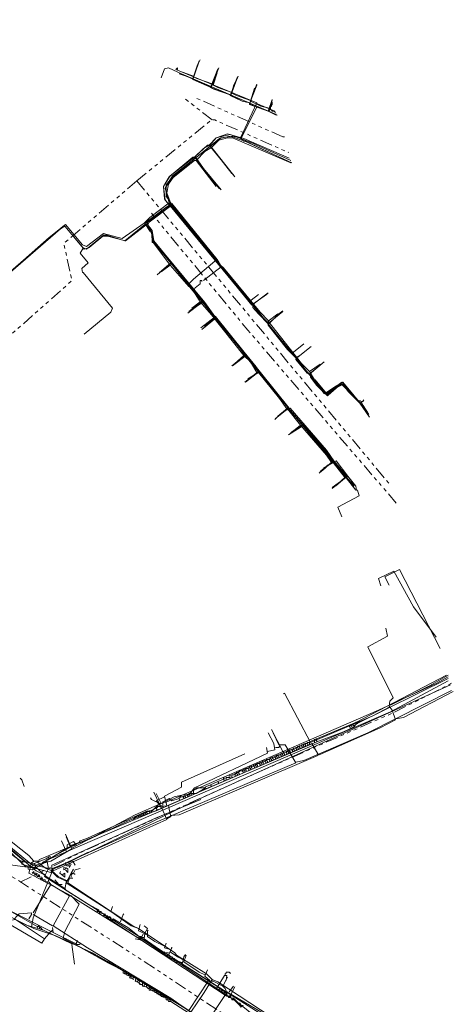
# Model space of a CAD drawing. Header units: metres. Extents: x 196942 to 197942, y 354692 to 355693.
# Tile 12 of 58: x 197658 to 197766, y 354815 to 355058. Entities that reach past the tile are written whole.
import ezdxf
from ezdxf.lldxf.tags import DXFTag

# ---------------------------------------------------------------- set-up
doc = ezdxf.new("R2010")
doc.units = ezdxf.units.M
doc.linetypes.add('RI-GWA', pattern=[18.45, 6, -1.8, 1.75, -1.8, 1.75, -1.8, 1.75, -1.8])
for name, color, linetype, lineweight in [('B-OI-KL-DATA_Orientatieverzoek_KPN_0000546663-G', 90, 'KL-DATA-N', 18), ('B-OI-KL-DATA_Orientatieverzoek_Ziggo BV_0000546674-G', 90, 'KL-DATA-N', 18), ('B-OI-KL-ET_LS_Orientatieverzoek_Enexis_0000729946-G', 190, 'KL-LS-N', 18), ('B-OI-KL-ET_MS_Orientatieverzoek_Enexis_0000729946-G', 130, 'KL-MS-N', 18), ('B-OI-KL-GAS_LD_Orientatieverzoek_Enexis_0000729946-G', 50, 'KL-GAS-LD-N', 18), ('B-OI-KL-WATER_Orientatieverzoek_Nv WML_0000578862-G', 170, 'KL-WATER-N', 18), ('B-OI-RI-GWA_Orientatieverzoek_roermond_0000584598-G', 30, 'RI-GWA', 18)]:
    doc.layers.add(name, color=color, linetype=linetype, lineweight=lineweight)
doc.styles.get("Standard").update_dxf_attribs({"font": 'arial.ttf'})
tags = doc.linetypes.add('KL-DATA-N', pattern='A,4,-1,[101,NLCS.SHX,S=0.5,R=0,X=0,Y=0],-1,4,-1,["D",Standard,S=1,R=0,X=-0.25,Y=-0.5],-1.5', length=12.5).pattern_tags.tags
tags[18] = DXFTag(74, 10)
tags = doc.linetypes.add('KL-GAS-LD-N', pattern='A,4,-1,[69,NLCS.SHX,S=0.5,R=0,X=0,Y=0],-1,4,-1,["L",Standard,S=1,R=0,X=0.25,Y=-0.5],-2', length=13).pattern_tags.tags
tags[18] = DXFTag(74, 10)
tags = doc.linetypes.add('KL-LS-N', pattern='A,4,-1,[103,NLCS.SHX,S=0.75,R=0,X=0,Y=0],-1,4,-1,["L",Standard,S=1,R=0,X=0,Y=-0.5],-2', length=13).pattern_tags.tags
tags[18] = DXFTag(74, 10)
tags = doc.linetypes.add('KL-MS-N', pattern='A,4,-1,[103,NLCS.SHX,S=0.75,R=0,X=0,Y=0],-1,4,-1,["M",Standard,S=1,R=0,X=0,Y=-0.5],-2', length=13).pattern_tags.tags
tags[18] = DXFTag(74, 10)
doc.linetypes.add('KL-WATER-N', pattern='A,7,-0.5,[168,NLCS.SHX,S=0.75,R=0,X=0.75,Y=0],-2', length=9.5)

msp = doc.modelspace()

# ---------------------------------------------------------------- linework, layer by layer
at = {"layer": 'B-OI-KL-DATA_Orientatieverzoek_KPN_0000546663-G', "ltscale": 0.5, "flags": 128}
for points in [[(197688.54928, 355007.46508), (197683.1482, 355003.66432), (197678.54728, 355004.86456), (197674.34644, 355001.66392), (197673.34624, 355002.064), (197669.1454, 355007.065), (197665.1446, 355003.86436), (197650.94176, 354991.46188), (197646.94096, 354992.26204), (197598.93136, 355046.0728), (197541.91996, 355105.48468), (197540.51968, 355106.88496), (197533.51828, 355106.88496), (197528.1172, 355104.48448), (197501.91196, 355080.27964), (197491.50988, 355070.67772), (197489.70952, 355069.47748)], [(197712.35404, 355028.46928), (197716.35484, 355037.071), (197696.35084, 355045.27264), (197696.75092, 355045.67272), (197696.75092, 355045.27264)], [(197716.35484, 355036.87096), (197716.55488, 355036.87096), (197720.75572, 355035.0706)], [(197694.75052, 355012.46608), (197693.75032, 355016.0668), (197695.55068, 355019.0674), (197707.55308, 355028.46928), (197710.35364, 355028.86936), (197712.35404, 355028.46928), (197713.1542, 355027.66912), (197713.55428, 355027.66912), (197724.55648, 355022.46808)], [(197688.54928, 355007.46508), (197689.94956, 355008.86536), (197694.75052, 355012.46608), (197733.1582, 354965.45668), (197735.55868, 354967.057), (197737.55908, 354968.25724), (197743.56028, 354961.0558)], [(197688.54928, 355007.46508), (197688.74932, 355007.46508), (197690.34964, 355005.26464), (197690.54968, 355003.26424), (197726.55688, 354958.85536), (197740.35964, 354942.65212)], [(197729.35744, 354879.0394), (197729.35744, 354879.63952), (197740.95976, 354884.44048), (197763.1642, 354896.0428)], [(197703.75232, 354868.0372), (197731.1578, 354879.63952), (197737.75912, 354882.04), (197740.1596, 354883.24024), (197740.95976, 354884.0404), (197763.56428, 354895.24264)], [(197739.35944, 354883.0402), (197739.35944, 354883.24024), (197739.1594, 354883.44028), (197739.1594, 354883.64032)], [(197739.75952, 354883.24024), (197739.75952, 354883.44028), (197739.55948, 354883.64032), (197739.55948, 354883.84036)], [(197740.1596, 354883.64032), (197739.95956, 354883.84036), (197739.95956, 354884.0404)], [(197740.1596, 354883.64032), (197740.35964, 354883.64032), (197740.35964, 354883.84036)], [(197740.35964, 354884.0404), (197740.35964, 354884.24044)], [(197740.75972, 354884.24044), (197740.75972, 354884.44048), (197740.95976, 354884.44048)], [(197740.75972, 354884.24044), (197740.75972, 354884.0404)], [(197741.1598, 354884.0404), (197741.1598, 354884.24044), (197740.95976, 354884.44048)], [(197726.55688, 354877.83916), (197726.55688, 354878.0392), (197726.35684, 354878.23924), (197726.35684, 354878.43928), (197726.75692, 354878.43928), (197726.95696, 354878.23924), (197726.95696, 354878.0392)], [(197726.75692, 354878.43928), (197726.75692, 354878.63932), (197727.35704, 354878.63932)], [(197727.55708, 354878.23924), (197727.55708, 354878.43928), (197727.35704, 354878.63932), (197727.35704, 354878.83936), (197727.75712, 354878.83936), (197727.95716, 354878.63932), (197727.95716, 354878.43928)], [(197727.75712, 354878.83936), (197727.75712, 354879.0394), (197728.1572, 354879.0394)], [(197728.35724, 354878.63932), (197728.35724, 354878.83936), (197728.1572, 354879.0394), (197728.1572, 354879.23944), (197728.75732, 354879.23944), (197728.95736, 354879.0394), (197728.95736, 354878.83936)], [(197728.75732, 354879.23944), (197728.75732, 354879.43948), (197729.1574, 354879.43948)], [(197730.55768, 354880.0396), (197730.55768, 354880.23964)], [(197730.55768, 354879.43948), (197730.55768, 354880.0396)], [(197730.95776, 354880.23964), (197730.95776, 354880.43968)], [(197731.1578, 354879.63952), (197731.1578, 354879.83956), (197730.95776, 354880.0396), (197730.95776, 354880.23964)], [(197720.95576, 354875.43868), (197720.95576, 354875.63872), (197720.75572, 354875.83876), (197720.75572, 354876.0388), (197721.1558, 354876.0388), (197721.35584, 354875.83876), (197721.35584, 354875.63872)], [(197721.1558, 354876.0388), (197721.1558, 354876.23884), (197721.55588, 354876.23884)], [(197721.75592, 354875.83876), (197721.75592, 354876.0388), (197721.55588, 354876.23884), (197721.55588, 354876.43888), (197722.156, 354876.43888), (197722.35604, 354876.23884), (197722.35604, 354876.0388)], [(197722.156, 354876.43888), (197722.156, 354876.63892), (197722.55608, 354876.63892)], [(197722.75612, 354876.23884), (197722.75612, 354876.43888), (197722.55608, 354876.63892), (197722.55608, 354876.83896), (197722.95616, 354876.83896), (197723.1562, 354876.63892), (197723.1562, 354876.43888)], [(197722.95616, 354876.83896), (197722.95616, 354877.039), (197723.55628, 354877.039)], [(197723.75632, 354876.63892), (197723.75632, 354876.83896), (197723.55628, 354877.039), (197723.55628, 354877.23904), (197723.95636, 354877.23904), (197724.1564, 354877.039), (197724.1564, 354876.83896)], [(197723.95636, 354877.23904), (197723.95636, 354877.43908), (197724.35644, 354877.43908)], [(197724.55648, 354877.039), (197724.55648, 354877.23904), (197724.35644, 354877.43908), (197724.35644, 354877.63912), (197724.95656, 354877.63912), (197725.1566, 354877.43908), (197725.1566, 354877.23904)], [(197724.95656, 354877.63912), (197724.95656, 354877.83916), (197725.35664, 354877.83916)], [(197725.55668, 354877.43908), (197725.55668, 354877.63912), (197725.35664, 354877.83916), (197725.35664, 354878.0392), (197725.95676, 354878.0392), (197726.1568, 354877.83916), (197726.1568, 354877.63912)], [(197725.95676, 354878.0392), (197725.95676, 354878.23924), (197726.35684, 354878.23924)], [(197715.1546, 354873.0382), (197715.1546, 354873.23824), (197714.95456, 354873.43828), (197714.95456, 354873.63832), (197715.55468, 354873.63832), (197715.75472, 354873.43828), (197715.75472, 354873.23824)], [(197715.55468, 354873.63832), (197715.55468, 354873.83836), (197715.95476, 354873.83836)], [(197716.1548, 354873.43828), (197716.1548, 354873.63832), (197715.95476, 354873.83836), (197715.95476, 354874.0384), (197716.35484, 354874.0384), (197716.55488, 354873.83836), (197716.55488, 354873.63832)], [(197716.35484, 354874.0384), (197716.35484, 354874.23844), (197716.95496, 354874.23844)], [(197717.155, 354873.83836), (197717.155, 354874.0384), (197716.95496, 354874.23844), (197716.95496, 354874.43848), (197717.35504, 354874.43848), (197717.55508, 354874.23844), (197717.55508, 354874.0384)], [(197717.35504, 354874.43848), (197717.35504, 354874.63852), (197717.75512, 354874.63852)], [(197717.95516, 354874.23844), (197717.95516, 354874.43848), (197717.75512, 354874.63852), (197717.75512, 354874.83856), (197718.35524, 354874.83856), (197718.55528, 354874.63852), (197718.55528, 354874.43848)], [(197718.35524, 354874.83856), (197718.35524, 354875.0386), (197718.75532, 354875.0386)], [(197718.95536, 354874.63852), (197718.95536, 354874.83856), (197718.75532, 354875.0386), (197718.75532, 354875.23864), (197719.35544, 354875.23864), (197719.55548, 354875.0386), (197719.55548, 354874.83856)], [(197719.35544, 354875.23864), (197719.35544, 354875.43868), (197719.75552, 354875.43868)], [(197719.95556, 354875.0386), (197719.95556, 354875.23864), (197719.75552, 354875.43868), (197719.75552, 354875.63872), (197720.1556, 354875.63872), (197720.35564, 354875.43868), (197720.35564, 354875.23864)], [(197720.1556, 354875.63872), (197720.1556, 354875.83876), (197720.75572, 354875.83876)], [(197709.55348, 354871.0378), (197709.55348, 354871.23784), (197709.95356, 354871.23784)], [(197710.1536, 354870.83776), (197710.1536, 354871.43788), (197711.1538, 354871.43788), (197711.1538, 354871.23784)], [(197710.95376, 354871.63792), (197710.95376, 354871.83796), (197711.35384, 354871.83796)], [(197711.55388, 354871.43788), (197711.55388, 354871.63792), (197711.35384, 354871.83796), (197711.35384, 354872.038), (197711.75392, 354872.038), (197711.95396, 354871.83796), (197711.95396, 354871.63792)], [(197711.75392, 354872.038), (197711.75392, 354872.23804), (197711.95396, 354872.23804), (197712.154, 354872.43808), (197712.75412, 354872.43808), (197712.95416, 354872.23804), (197712.95416, 354872.038)], [(197712.75412, 354872.43808), (197712.75412, 354872.63812), (197713.1542, 354872.63812)], [(197713.35424, 354872.23804), (197713.35424, 354872.43808), (197713.1542, 354872.63812), (197713.1542, 354872.83816), (197713.55428, 354872.83816), (197713.75432, 354872.63812), (197713.75432, 354872.43808)], [(197713.55428, 354872.83816), (197713.55428, 354873.0382), (197714.1544, 354873.0382)], [(197714.35444, 354872.63812), (197714.35444, 354872.83816), (197714.1544, 354873.0382), (197714.1544, 354873.23824), (197714.55448, 354873.23824), (197714.75452, 354873.0382), (197714.75452, 354872.83816)], [(197714.55448, 354873.23824), (197714.55448, 354873.43828), (197714.95456, 354873.43828)], [(197703.55228, 354868.43728), (197704.95256, 354869.0374), (197705.1526, 354868.63732)], [(197704.95256, 354869.0374), (197706.75292, 354869.83756), (197706.95296, 354869.43748)], [(197706.75292, 354869.83756), (197708.1532, 354870.43768), (197708.35324, 354870.0376)], [(197708.1532, 354870.43768), (197708.1532, 354870.63772), (197708.55328, 354870.63772)], [(197708.75332, 354870.23764), (197708.75332, 354870.83776), (197709.75352, 354870.83776), (197709.75352, 354870.63772)], [(197671.74592, 354854.43448), (197674.1464, 354855.23464), (197685.34864, 354860.43568), (197691.54988, 354862.63612), (197700.75172, 354866.63692), (197700.75172, 354867.63712), (197701.55188, 354868.23724), (197703.75232, 354868.23724), (197701.35184, 354866.83696), (197700.75172, 354866.83696)], [(197698.1512, 354866.0368), (197698.1512, 354866.23684), (197698.55128, 354866.23684)], [(197698.75132, 354865.83676), (197698.75132, 354866.0368), (197698.55128, 354866.23684), (197698.55128, 354866.43688), (197699.1514, 354866.43688), (197699.35144, 354866.23684), (197699.35144, 354866.0368)], [(197699.1514, 354866.43688), (197699.1514, 354866.63692), (197699.55148, 354866.63692)], [(197699.75152, 354866.23684), (197699.55148, 354866.83696), (197700.75172, 354866.83696)], [(197700.1516, 354866.83696), (197700.1516, 354867.037)], [(197700.1516, 354866.43688), (197700.1516, 354866.83696)], [(197692.55008, 354863.63632), (197692.55008, 354863.83636), (197692.95016, 354863.83636)], [(197693.1502, 354863.43628), (197693.1502, 354864.83656), (197694.75052, 354865.63672), (197695.35064, 354865.0366), (197697.151, 354865.63672), (197697.35104, 354865.23664)], [(197697.151, 354865.63672), (197697.151, 354865.83676), (197697.35104, 354865.83676), (197697.55108, 354866.0368), (197698.1512, 354866.0368), (197698.35124, 354865.83676), (197698.35124, 354865.63672)], [(197685.74872, 354860.43568), (197686.34884, 354861.0358), (197688.34924, 354861.83596), (197688.54928, 354861.43588)], [(197687.149, 354861.23584), (197687.149, 354861.43588)], [(197687.54908, 354861.43588), (197687.54908, 354861.63592)], [(197687.54908, 354861.43588), (197687.54908, 354861.23584)], [(197687.94916, 354861.63592), (197687.94916, 354861.83596)], [(197687.94916, 354861.23584), (197687.94916, 354861.63592)], [(197688.34924, 354861.83596), (197688.34924, 354862.036), (197688.74932, 354862.036)], [(197688.94936, 354861.63592), (197688.94936, 354861.83596), (197688.74932, 354862.036), (197688.74932, 354862.23604), (197689.1494, 354862.23604), (197689.34944, 354862.036), (197689.34944, 354861.83596)], [(197689.1494, 354862.23604), (197689.1494, 354862.43608), (197689.74952, 354862.43608)], [(197689.94956, 354862.036), (197689.94956, 354862.23604), (197689.74952, 354862.43608), (197689.74952, 354862.63612), (197690.1496, 354862.63612), (197690.34964, 354862.43608), (197690.34964, 354862.23604)], [(197690.1496, 354862.63612), (197691.54988, 354863.23624), (197691.74992, 354862.83616)], [(197691.54988, 354863.23624), (197691.54988, 354863.43628), (197691.74992, 354863.43628), (197691.94996, 354863.63632), (197692.55008, 354863.63632), (197692.75012, 354863.43628), (197692.75012, 354863.23624)], [(197686.1488, 354860.83576), (197686.1488, 354861.0358)], [(197686.1488, 354860.83576), (197686.1488, 354860.63572)], [(197687.149, 354861.23584), (197687.149, 354861.0358)], [(197663.94436, 354831.0298), (197663.34424, 354830.0296), (197654.74252, 354835.0306), (197653.54228, 354835.0306), (197652.34204, 354835.0306), (197647.34104, 354840.23164), (197647.34104, 354840.83176), (197645.1406, 354842.032), (197645.34064, 354843.0322), (197646.74092, 354843.23224), (197651.74192, 354854.0344), (197652.74212, 354855.0346), (197659.34344, 354848.83336), (197664.54448, 354850.83376), (197664.54448, 354850.23364), (197660.94376, 354848.0332), (197659.94356, 354848.23324), (197659.94356, 354848.83336)], [(197664.74452, 354850.43368), (197667.94516, 354852.43408), (197669.54548, 354853.43428), (197671.74592, 354854.23444), (197671.1458, 354855.0346), (197669.54548, 354854.23444), (197669.54548, 354853.43428)], [(197664.54448, 354850.83376), (197664.54448, 354851.0338), (197664.94456, 354851.0338)], [(197665.1446, 354850.63372), (197665.1446, 354850.83376), (197664.94456, 354851.0338), (197664.94456, 354851.23384), (197665.54468, 354851.23384)], [(197670.1456, 354841.63192), (197665.54468, 354844.43248), (197665.1446, 354845.0326), (197663.74432, 354845.23264), (197663.34424, 354846.23284), (197662.144, 354846.43288), (197661.94396, 354847.23304), (197660.94376, 354847.23304), (197661.34384, 354847.63312), (197661.34384, 354847.23304)], [(197661.94396, 354846.83296), (197661.54388, 354846.83296), (197661.54388, 354847.23304)], [(197662.144, 354846.83296), (197661.94396, 354846.83296)], [(197662.74412, 354846.23284), (197662.74412, 354846.63292), (197662.54408, 354846.83296), (197662.34404, 354846.83296), (197662.54408, 354846.63292), (197662.34404, 354846.43288)], [(197665.54468, 354844.43248), (197661.1438, 354837.43108)], [(197663.54428, 354845.63272), (197663.1442, 354845.63272), (197662.94416, 354845.83276), (197662.94416, 354846.0328), (197663.1442, 354845.83276), (197663.34424, 354846.0328)], [(197663.74432, 354845.63272), (197663.54428, 354845.63272)], [(197664.1444, 354845.23264), (197664.1444, 354845.63272), (197663.74432, 354845.63272)], [(197711.95396, 354801.22384), (197709.75352, 354805.0246), (197708.95336, 354806.42488), (197706.95296, 354808.0252), (197695.1506, 354816.42688), (197674.54648, 354828.82936), (197666.1448, 354834.23044), (197670.1456, 354841.63192), (197670.34564, 354841.63192), (197687.149, 354831.22984), (197687.74912, 354831.22984), (197695.1506, 354826.22884), (197695.35064, 354826.22884), (197710.95376, 354815.82676), (197712.154, 354814.62652), (197712.95416, 354814.62652), (197712.35404, 354814.22644), (197712.154, 354814.62652)], [(197670.1456, 354841.63192), (197669.94556, 354841.83196)], [(197663.94436, 354831.0298), (197656.54288, 354836.0308), (197657.143, 354836.63092), (197657.74312, 354837.23104), (197660.74372, 354837.43108), (197660.74372, 354837.031), (197660.1436, 354836.0308)], [(197665.94476, 354834.23044), (197661.1438, 354837.031)], [(197663.94436, 354831.0298), (197665.54468, 354832.83016), (197665.74472, 354833.0302), (197665.94476, 354833.23024)], [(197671.74592, 354829.82956), (197666.1448, 354832.63012), (197665.94476, 354833.83036)], [(197666.34484, 354834.0304), (197666.34484, 354834.23044)], [(197671.74592, 354829.82956), (197671.74592, 354830.0296), (197671.94596, 354830.22964), (197672.146, 354830.42968)], [(197671.74592, 354829.82956), (197671.94596, 354829.62952), (197672.54608, 354829.62952), (197672.74612, 354829.82956)], [(197672.146, 354830.42968), (197672.146, 354830.62972)], [(197672.146, 354830.42968), (197672.34604, 354830.22964)], [(197711.75392, 354815.22664), (197711.55388, 354815.22664)], [(197712.154, 354814.62652), (197711.95396, 354814.82656), (197712.154, 354815.0266), (197712.35404, 354815.0266), (197712.154, 354815.22664), (197711.75392, 354815.22664)]]:
    msp.add_lwpolyline(points, dxfattribs=at)
at = {"layer": 'B-OI-KL-DATA_Orientatieverzoek_Ziggo BV_0000546674-G', "ltscale": 0.5, "flags": 128}
for points in [[(197705.55268, 355041.67192), (197701.55188, 355043.0722), (197700.75172, 355043.47228), (197701.75192, 355046.47288)], [(197700.75172, 355043.67232), (197697.35104, 355044.87256)], [(197710.1536, 355039.67152), (197706.75292, 355040.87176), (197705.55268, 355041.47188), (197706.55288, 355044.47248)], [(197714.75452, 355037.67112), (197711.35384, 355038.87136), (197710.1536, 355039.47148), (197710.55368, 355041.27184), (197711.1538, 355042.47208)], [(197719.75552, 355035.67072), (197717.35504, 355036.27084), (197714.75452, 355037.47108), (197715.75472, 355040.67172)], [(197719.75552, 355035.67072), (197719.75552, 355036.0708), (197719.95556, 355036.27084), (197719.95556, 355036.47088), (197720.1556, 355036.67092), (197720.1556, 355037.27104)], [(197719.75552, 355035.67072), (197719.75552, 355035.47068), (197719.95556, 355035.27064), (197720.1556, 355035.0706), (197720.55568, 355035.0706), (197720.75572, 355034.87056), (197720.95576, 355034.67052)], [(197705.1526, 355026.0688), (197706.95296, 355027.86916), (197709.1534, 355028.46928), (197710.35364, 355028.46928), (197724.75652, 355022.26804)], [(197701.35184, 355022.86816), (197703.55228, 355025.0686), (197705.1526, 355026.0688), (197710.1536, 355019.66752)], [(197705.1526, 355026.0688), (197705.1526, 355025.86876)], [(197695.1506, 355012.26604), (197694.1504, 355014.86656), (197694.55048, 355017.067), (197695.75072, 355018.66732), (197700.95176, 355022.86816), (197701.35184, 355022.86816), (197706.35284, 355016.46688)], [(197719.1554, 354983.46028), (197717.155, 354985.46068), (197708.1532, 354996.46288), (197707.35304, 354997.063), (197706.55288, 354998.46328), (197695.35064, 355012.26604), (197693.55028, 355011.0658), (197688.74932, 355007.46508), (197689.94956, 355005.46468), (197690.1496, 355005.46468), (197690.54968, 355004.46448), (197690.54968, 355002.66412), (197690.74972, 355002.66412), (197694.95056, 354997.063), (197692.75012, 354995.46268)], [(197700.75172, 354991.26184), (197699.55148, 354991.86196), (197694.95056, 354997.063)], [(197707.55308, 354996.66292), (197703.1522, 354993.26224)], [(197707.55308, 354996.66292), (197707.35304, 354996.46288)], [(197707.55308, 354996.66292), (197707.75312, 354996.66292)], [(197702.35204, 354988.0612), (197700.75172, 354990.66172), (197701.1518, 354991.46188), (197702.35204, 354992.46208), (197702.35204, 354993.26224), (197702.75212, 354993.26224), (197702.75212, 354993.0622)], [(197700.75172, 354991.26184), (197700.95176, 354991.26184)], [(197713.1542, 354974.85856), (197705.1526, 354984.86056), (197702.35204, 354988.0612), (197700.35164, 354986.46088)], [(197714.95456, 354988.46128), (197716.75492, 354989.86156)], [(197705.75272, 354984.0604), (197703.35224, 354982.06)], [(197729.35744, 354970.85776), (197727.35704, 354972.85816), (197719.1554, 354983.26024), (197721.55588, 354985.0606)], [(197725.35664, 354975.65872), (197727.95716, 354977.65912)], [(197716.35484, 354970.65772), (197714.75452, 354973.25824), (197713.1542, 354974.85856), (197711.55388, 354973.45828)], [(197723.75632, 354961.65592), (197721.95596, 354964.25644), (197716.75492, 354970.65772), (197714.1544, 354969.0574)], [(197729.35744, 354970.85776), (197731.95796, 354972.65812)], [(197729.35744, 354970.85776), (197730.55768, 354968.85736), (197730.75772, 354968.85736), (197733.55828, 354965.45668), (197737.35904, 354968.25724), (197741.35984, 354963.65632), (197741.95996, 354963.65632), (197742.56008, 354962.45608), (197743.76032, 354960.65572)], [(197727.157, 354957.65512), (197723.95636, 354961.65592), (197721.55588, 354959.85556)], [(197734.75852, 354948.45328), (197733.55828, 354950.25364), (197727.157, 354957.65512), (197725.35664, 354956.25484)], [(197738.1592, 354944.65252), (197735.1586, 354948.45328), (197733.75832, 354947.65312), (197732.75812, 354947.053)], [(197738.1592, 354944.65252), (197735.75872, 354942.65212)], [(197738.1592, 354944.65252), (197738.35924, 354944.65252), (197740.75972, 354941.65192)], [(197694.1504, 354860.63572), (197695.1506, 354861.23584), (197694.75052, 354863.0362), (197694.55048, 354864.0364), (197729.95756, 354879.23944), (197731.35784, 354876.63892), (197731.75792, 354876.43888), (197746.76092, 354883.0402), (197750.56168, 354885.0406), (197749.76152, 354887.44108), (197748.96136, 354888.44128), (197749.1614, 354889.64152), (197749.96156, 354890.44168), (197743.76032, 354903.0442), (197748.56128, 354905.64472), (197748.1612, 354907.64512)], [(197749.36144, 354888.64132), (197758.96336, 354893.44228), (197763.56428, 354896.0428)], [(197729.55748, 354879.43948), (197723.1562, 354891.64192), (197722.95616, 354891.44188)], [(197750.56168, 354885.24064), (197752.56208, 354885.64072), (197764.76452, 354892.042)], [(197729.55748, 354879.43948), (197744.96056, 354886.0408), (197749.1614, 354888.24124)], [(197694.1504, 354863.83636), (197693.55028, 354866.23684), (197697.75112, 354868.43728), (197697.75112, 354869.63752), (197713.35424, 354876.63892)], [(197695.1506, 354861.43588), (197697.151, 354861.63592), (197731.35784, 354876.23884), (197731.35784, 354876.43888)], [(197691.54988, 354864.83656), (197690.34964, 354865.43668), (197690.1496, 354865.83676)], [(197694.1504, 354863.83636), (197692.75012, 354863.63632), (197691.54988, 354865.0366), (197693.55028, 354866.0368)], [(197691.54988, 354864.83656), (197691.74992, 354864.83656)], [(197694.35044, 354863.83636), (197694.1504, 354863.83636)], [(197669.74552, 354845.23264), (197667.34504, 354846.43288), (197665.74472, 354847.83316), (197664.34444, 354848.43328), (197662.34404, 354849.83356), (197662.74412, 354850.63372), (197692.95016, 354863.23624), (197694.1504, 354860.43568), (197666.1448, 354847.83316), (197665.94476, 354847.63312)], [(197661.34384, 354850.23364), (197660.1436, 354851.63392), (197653.74232, 354856.63492), (197651.34184, 354858.43528), (197650.34164, 354857.035), (197648.94136, 354855.63472), (197649.54148, 354854.83456), (197648.74132, 354853.63432), (197648.34124, 354853.63432)], [(197661.34384, 354850.23364), (197660.54368, 354849.63352), (197659.1434, 354850.23364), (197651.1418, 354857.035), (197650.54168, 354857.23504)], [(197661.34384, 354850.23364), (197662.34404, 354850.23364)], [(197670.54568, 354846.23284), (197670.54568, 354846.83296), (197670.74572, 354847.033), (197670.94576, 354847.23304), (197671.1458, 354847.23304), (197671.34584, 354847.033), (197671.54588, 354847.033)], [(197671.1458, 354847.23304), (197671.54588, 354848.0332), (197672.74612, 354848.43328)], [(197705.35264, 354821.0278), (197703.95236, 354822.42808), (197696.55088, 354827.029), (197696.1508, 354827.62912), (197687.149, 354833.63032), (197685.74872, 354834.23044), (197669.74552, 354844.83256), (197670.1456, 354846.0328), (197670.94576, 354846.0328)], [(197684.94856, 354821.82796), (197684.1484, 354822.22804), (197684.1484, 354822.82816), (197679.74752, 354825.0286), (197671.54588, 354829.62952), (197670.74572, 354829.82956), (197663.74432, 354833.23024), (197659.54348, 354834.43048), (197652.94216, 354837.83116), (197652.94216, 354838.43128), (197651.94196, 354838.43128), (197651.94196, 354839.0314), (197650.54168, 354839.63152), (197650.54168, 354840.0316), (197651.74192, 354840.0316), (197662.34404, 354834.0304), (197662.144, 354833.63032)], [(197663.54428, 354833.23024), (197662.94416, 354833.83036), (197662.34404, 354834.23044)], [(197662.74412, 354833.43028), (197662.74412, 354833.83036)], [(197663.1442, 354833.63032), (197663.1442, 354833.83036)], [(197663.1442, 354833.63032), (197663.1442, 354833.43028)], [(197670.74572, 354829.62952), (197671.34584, 354824.82856)], [(197684.1484, 354822.42808), (197683.74832, 354822.42808), (197683.54828, 354822.62812), (197683.34824, 354822.62812), (197683.34824, 354823.0282)], [(197683.74832, 354822.82816), (197683.74832, 354823.0282)], [(197683.74832, 354822.82816), (197683.74832, 354822.62812)], [(197684.94856, 354821.82796), (197684.54848, 354822.42808), (197684.1484, 354822.42808)], [(197684.74852, 354822.028), (197684.94856, 354822.22804), (197685.1486, 354822.22804)], [(197685.74872, 354821.22784), (197684.94856, 354821.42788), (197685.34864, 354822.22804), (197685.34864, 354821.42788)], [(197685.94876, 354821.62792), (197685.94876, 354821.82796), (197685.74872, 354822.028), (197685.54868, 354822.028)], [(197687.34904, 354820.22764), (197686.34884, 354820.62772), (197686.54888, 354821.62792), (197685.74872, 354821.42788), (197685.94876, 354821.0278), (197685.74872, 354821.22784)], [(197686.34884, 354820.82776), (197686.54888, 354820.62772)], [(197686.94896, 354820.42768), (197686.94896, 354820.62772), (197687.149, 354820.82776), (197687.149, 354821.22784), (197686.94896, 354821.22784), (197686.74892, 354821.42788), (197686.54888, 354821.42788)], [(197687.54908, 354820.62772), (197687.54908, 354820.82776), (197687.34904, 354821.0278), (197687.149, 354821.0278)], [(197687.94916, 354819.82756), (197687.54908, 354819.82756), (197687.34904, 354820.0276), (197687.34904, 354820.42768), (197687.54908, 354820.62772), (197688.1492, 354820.62772), (197688.1492, 354820.22764)], [(197687.34904, 354820.22764), (197687.54908, 354820.0276)], [(197689.54948, 354818.82736), (197689.1494, 354819.22744), (197689.1494, 354819.82756), (197688.1492, 354820.22764), (197688.1492, 354819.42748), (197688.54928, 354819.42748), (197688.94936, 354819.22744), (197689.34944, 354819.62752)], [(197688.74932, 354820.0276), (197688.74932, 354820.22764)], [(197736.95896, 354805.82476), (197732.75812, 354805.62472), (197730.75772, 354805.22464), (197729.55748, 354806.22484), (197729.35744, 354807.025), (197725.1566, 354808.42528), (197706.75292, 354820.42768), (197705.35264, 354821.0278), (197703.35224, 354817.82716), (197698.35124, 354810.42568), (197698.75132, 354806.82496)], [(197687.94916, 354819.82756), (197688.1492, 354819.62752)], [(197688.54928, 354819.42748), (197688.54928, 354819.62752), (197688.74932, 354819.82756), (197688.74932, 354820.0276)], [(197688.54928, 354819.42748), (197688.54928, 354819.22744)], [(197689.74952, 354819.22744), (197689.74952, 354819.42748), (197689.54948, 354819.62752), (197689.34944, 354819.62752)], [(197689.54948, 354818.82736), (197689.74952, 354818.82736), (197689.94956, 354819.0274), (197689.94956, 354819.22744)], [(197699.75152, 354812.62612), (197695.1506, 354815.62672), (197694.55048, 354815.62672), (197694.35044, 354816.42688), (197692.75012, 354816.82696), (197692.55008, 354817.62712), (197689.74952, 354819.22744), (197689.74952, 354818.42728), (197690.54968, 354818.42728), (197692.75012, 354817.027)], [(197690.1496, 354818.42728), (197690.1496, 354818.62732), (197690.34964, 354818.82736)], [(197690.54968, 354818.62732), (197690.54968, 354818.82736), (197690.34964, 354818.82736)], [(197690.74972, 354818.22724), (197690.54968, 354818.22724), (197690.54968, 354818.42728)], [(197691.1498, 354818.22724), (197691.1498, 354818.42728), (197690.94976, 354818.42728)], [(197691.34984, 354817.82716), (197691.1498, 354817.82716), (197691.1498, 354818.0272)], [(197691.74992, 354817.82716), (197691.74992, 354818.0272), (197691.54988, 354818.0272)], [(197692.15, 354817.62712), (197692.15, 354817.82716)], [(197691.74992, 354817.62712), (197691.74992, 354817.42708)], [(197692.35004, 354817.22704), (197692.15, 354817.22704), (197692.15, 354817.42708)], [(197692.35004, 354817.22704), (197692.55008, 354817.42708), (197692.75012, 354817.22704)], [(197693.75032, 354816.42688), (197693.75032, 354816.82696), (197693.35024, 354816.82696), (197693.1502, 354817.027), (197693.1502, 354817.22704), (197692.75012, 354817.22704)], [(197692.75012, 354817.027), (197692.95016, 354816.82696), (197693.1502, 354817.027)], [(197693.35024, 354816.82696), (197693.35024, 354817.027), (197693.1502, 354817.027)], [(197693.35024, 354816.82696), (197693.35024, 354816.62692)], [(197694.35044, 354816.0268), (197693.95036, 354816.0268), (197693.95036, 354816.42688)], [(197694.55048, 354816.0268), (197694.35044, 354816.0268)], [(197694.95056, 354815.62672), (197694.95056, 354816.0268), (197694.55048, 354816.0268)]]:
    msp.add_lwpolyline(points, dxfattribs=at)
at = {"layer": 'B-OI-KL-ET_LS_Orientatieverzoek_Enexis_0000729946-G', "ltscale": 0.5, "flags": 128}
for points in [[(197700.55168, 355043.0722), (197702.152, 355047.47308)], [(197704.95256, 355041.0718), (197702.35204, 355042.072), (197694.55048, 355045.67272), (197693.55028, 355045.47268), (197692.75012, 355043.27224)], [(197709.75352, 355039.0714), (197705.75272, 355040.47168), (197704.95256, 355040.87176), (197706.75292, 355045.47268)], [(197714.55448, 355037.071), (197712.75412, 355037.47108), (197709.75352, 355038.87136), (197711.55388, 355043.47228)], [(197704.95256, 355041.0718), (197705.1526, 355040.87176)], [(197719.1554, 355035.0706), (197714.55448, 355036.67092), (197715.95476, 355040.67172), (197716.35484, 355041.67192)], [(197719.1554, 355035.0706), (197720.1556, 355037.87116)], [(197719.1554, 355035.0706), (197721.1558, 355034.0704)], [(197704.55248, 355026.66892), (197706.35284, 355028.46928), (197709.1534, 355029.46948), (197713.1542, 355028.26924), (197724.35644, 355023.46828)], [(197700.95176, 355023.66832), (197703.1522, 355025.86876), (197704.55248, 355026.66892), (197710.75372, 355019.0674)], [(197694.75052, 355011.86596), (197693.55028, 355013.46628), (197693.35024, 355016.46688), (197694.75052, 355018.86736), (197700.55168, 355023.66832), (197700.95176, 355023.66832), (197707.153, 355015.86676)], [(197700.95176, 355023.66832), (197700.95176, 355023.46828)], [(197705.95276, 354984.46048), (197703.55228, 354987.86116), (197693.55028, 354999.86356), (197690.94976, 355003.0642), (197690.54968, 355005.66472), (197689.1494, 355007.46508), (197694.95056, 355011.66592), (197714.95456, 354987.46108), (197715.35464, 354987.46108)], [(197673.54628, 355001.26384), (197673.74632, 355001.26384), (197674.34644, 355001.0638), (197678.54728, 355004.46448), (197679.34744, 355004.46448), (197683.74832, 355003.0642), (197688.74932, 355007.065)], [(197647.141, 354992.062), (197647.74112, 354991.86196), (197648.54128, 354991.86196), (197650.74172, 354991.46188), (197653.34224, 354994.0624), (197654.34244, 354994.26244), (197667.94516, 355006.0648), (197668.94536, 355006.66492), (197673.54628, 355001.26384), (197672.74612, 355000.0636), (197674.74652, 354997.66312), (197673.1462, 354996.26284), (197673.34624, 354995.26264), (197673.54628, 354995.26264), (197680.74772, 354986.46088), (197680.34764, 354985.46068), (197673.74632, 354980.0596)], [(197695.1506, 354997.66312), (197692.35004, 354995.26264)], [(197695.1506, 354997.66312), (197695.35064, 354997.66312)], [(197719.1554, 354982.66012), (197716.75492, 354985.0606), (197715.35464, 354986.66092), (197715.35464, 354987.46108), (197718.75532, 354989.86156), (197719.1554, 354990.26164)], [(197702.95216, 354988.26124), (197699.55148, 354985.66072)], [(197725.95676, 354974.25844), (197723.95636, 354976.25884), (197719.1554, 354982.26004), (197719.55548, 354983.0602), (197722.75612, 354985.66072)], [(197724.35644, 354961.85596), (197706.1528, 354984.46048), (197702.55208, 354981.65992)], [(197719.1554, 354982.66012), (197719.35544, 354982.86016)], [(197729.55748, 354970.0576), (197728.75732, 354970.45768), (197725.95676, 354973.85836), (197726.1568, 354974.45848), (197726.95696, 354974.85856), (197729.75752, 354977.059)], [(197713.75432, 354975.0586), (197710.1536, 354972.25804)], [(197725.95676, 354974.25844), (197726.1568, 354974.25844)], [(197741.75992, 354963.0562), (197738.95936, 354965.85676), (197737.55908, 354967.65712), (197735.95876, 354966.85696), (197733.75832, 354964.85656), (197731.1578, 354967.45708), (197729.55748, 354969.45748), (197729.75752, 354970.65772), (197732.95816, 354973.25824)], [(197716.95496, 354971.0578), (197713.35424, 354968.25724)], [(197741.75992, 354963.0562), (197741.95996, 354963.0562), (197742.16, 354963.25624), (197742.36004, 354963.45628), (197742.56008, 354963.65632), (197742.76012, 354963.85636)], [(197735.35864, 354948.85336), (197733.55828, 354951.45388), (197724.55648, 354961.85596), (197722.55608, 354960.65572), (197720.75572, 354959.0554)], [(197741.75992, 354963.0562), (197744.1604, 354959.65552)], [(197727.75712, 354957.85516), (197724.1564, 354955.25464)], [(197727.75712, 354957.85516), (197727.95716, 354957.85516)], [(197738.75932, 354945.0526), (197735.95876, 354948.85336), (197733.95836, 354947.85316), (197731.95796, 354946.25284)], [(197738.75932, 354945.0526), (197734.95856, 354942.25204)], [(197738.75932, 354945.0526), (197740.75972, 354942.65212), (197740.95976, 354941.65192), (197741.1598, 354941.65192), (197741.55988, 354940.25164), (197736.35884, 354937.45108), (197737.35904, 354935.0506)], [(197760.56368, 354905.44468), (197754.96256, 354912.84616), (197750.1616, 354921.64792), (197746.36084, 354919.84756), (197746.96096, 354918.0472)], [(197725.95676, 354874.63852), (197727.95716, 354875.0386), (197743.76032, 354881.83996), (197764.36444, 354892.24204)], [(197670.74572, 354850.43368), (197691.54988, 354859.83556), (197725.95676, 354874.43848), (197723.35624, 354878.83936), (197721.75592, 354878.83936), (197720.35564, 354881.83996)], [(197718.95536, 354877.23904), (197720.75572, 354877.63912), (197720.55568, 354879.23944), (197719.1554, 354881.83996)], [(197720.95576, 354878.23924), (197721.75592, 354878.23924), (197721.95596, 354878.43928), (197721.95596, 354878.63932)], [(197670.34564, 354854.0344), (197672.54608, 354854.83456), (197672.74612, 354855.23464), (197674.54648, 354855.83476), (197689.34944, 354862.63612), (197690.34964, 354862.43608), (197691.74992, 354863.83636), (197695.95076, 354866.0368), (197698.55128, 354866.63692), (197699.55148, 354866.43688), (197700.95176, 354868.23724), (197718.95536, 354876.83896), (197718.75532, 354878.23924)], [(197725.95676, 354874.63852), (197725.75672, 354874.63852)], [(197658.94336, 354868.63732), (197658.34324, 354870.23764), (197657.94316, 354870.63772)], [(197668.54528, 354831.42988), (197651.34184, 354840.0316), (197645.74072, 354843.43228), (197641.53988, 354846.43288), (197641.93996, 354848.23324), (197648.54128, 354857.43508), (197647.94116, 354858.63532), (197645.54068, 354861.0358), (197645.74072, 354861.83596), (197655.34264, 354866.43688)], [(197692.75012, 354864.43648), (197691.54988, 354866.83696)], [(197665.74472, 354848.23324), (197665.74472, 354849.23344), (197691.34984, 354860.83576), (197702.55208, 354865.43668)], [(197658.1432, 354850.23364), (197653.94236, 354853.23424), (197648.94136, 354857.63512), (197648.54128, 354857.63512)], [(197662.94416, 354849.23344), (197663.74432, 354850.0336), (197670.34564, 354853.63432), (197669.34544, 354856.23484)], [(197658.34324, 354849.83356), (197658.1432, 354849.83356), (197658.1432, 354850.23364), (197658.54328, 354850.23364), (197658.54328, 354850.0336)], [(197699.1514, 354813.62632), (197679.74752, 354825.42868), (197668.54528, 354831.22984), (197668.94536, 354832.83016), (197672.54608, 354839.63152), (197670.54568, 354841.63192), (197660.1436, 354847.23304), (197660.54368, 354848.83336), (197658.34324, 354849.43348), (197658.54328, 354850.0336), (197659.34344, 354850.0336), (197661.54388, 354849.43348), (197661.74392, 354848.43328), (197661.94396, 354848.43328), (197665.54468, 354847.43308), (197665.94476, 354848.43328), (197669.94556, 354850.0336), (197670.1456, 354848.63332), (197670.54568, 354849.43348), (197670.1456, 354849.63352)], [(197665.74472, 354848.23324), (197661.54388, 354849.23344)], [(197669.1454, 354849.63352), (197669.1454, 354849.83356)], [(197669.94556, 354849.0334), (197669.54548, 354849.0334), (197669.34544, 354849.23344), (197669.1454, 354849.43348), (197669.1454, 354849.63352)], [(197669.94556, 354850.0336), (197670.94576, 354850.23364), (197671.54588, 354849.23344)], [(197670.1456, 354849.63352), (197669.94556, 354849.83356), (197669.94556, 354850.0336)], [(197670.74572, 354850.43368), (197670.74572, 354850.23364)], [(197660.54368, 354848.63332), (197661.54388, 354848.63332)], [(197661.54388, 354848.63332), (197661.74392, 354848.63332)], [(197669.34544, 354845.23264), (197667.145, 354846.23284), (197665.74472, 354847.63312)], [(197668.34524, 354846.83296), (197668.94536, 354847.23304), (197668.94536, 354846.23284), (197667.74512, 354847.23304), (197667.94516, 354847.63312)], [(197669.1454, 354848.0332), (197669.74552, 354847.43308), (197669.74552, 354848.43328), (197668.74532, 354848.63332), (197668.74532, 354848.0332), (197669.34544, 354848.43328)], [(197669.34544, 354848.43328), (197669.34544, 354848.63332)], [(197680.34764, 354837.83116), (197669.34544, 354844.83256), (197670.54568, 354847.23304), (197671.1458, 354848.23324)], [(197667.54508, 354844.43248), (197666.54488, 354845.63272)], [(197667.54508, 354844.43248), (197668.34524, 354844.43248)], [(197687.149, 354833.63032), (197685.34864, 354834.23044), (197680.34764, 354837.83116), (197680.74772, 354839.0314)], [(197688.34924, 354832.23004), (197687.54908, 354830.82976), (197686.34884, 354831.0298)], [(197689.1494, 354832.03), (197687.54908, 354832.83016), (197687.149, 354833.0302), (197687.54908, 354834.63052)], [(197693.55028, 354829.22944), (197691.1498, 354830.42968), (197689.34944, 354831.62992), (197689.34944, 354833.0302), (197689.54948, 354833.23024)], [(197668.54528, 354831.42988), (197668.74532, 354831.22984)], [(197694.95056, 354828.42928), (197693.55028, 354828.82936), (197693.95036, 354830.0296)], [(197693.55028, 354829.22944), (197693.75032, 354829.42948)], [(197698.35124, 354825.82876), (197696.75092, 354826.62892), (197694.95056, 354827.82916), (197695.35064, 354829.0294)], [(197703.55228, 354822.22804), (197702.152, 354822.82816), (197698.35124, 354825.42868), (197698.95136, 354827.029)], [(197704.75252, 354820.82776), (197703.55228, 354821.82796), (197704.1524, 354823.42828)], [(197699.1514, 354813.62632), (197699.55148, 354813.42628), (197704.35244, 354820.62772), (197705.55268, 354820.62772), (197707.95316, 354819.42748)], [(197733.75832, 354758.21524), (197732.95816, 354759.0154), (197721.1558, 354780.0196), (197720.1556, 354785.0206), (197720.1556, 354786.22084), (197718.75532, 354788.22124), (197715.55468, 354794.82256), (197715.1546, 354796.42288), (197714.55448, 354796.62292), (197714.55448, 354797.42308), (197713.55428, 354798.42328), (197710.35364, 354803.42428), (197707.153, 354807.42508), (197705.55268, 354808.0252), (197706.1528, 354803.0242), (197702.75212, 354803.0242), (197702.35204, 354807.025), (197703.75232, 354807.42508), (197703.75232, 354810.0256), (197708.95336, 354817.82716), (197708.55328, 354818.82736), (197707.95316, 354819.42748), (197709.1534, 354821.62792)], [(197717.75512, 354812.82616), (197708.95336, 354818.0272)], [(197709.55348, 354818.0272), (197710.55368, 354819.42748)]]:
    msp.add_lwpolyline(points, dxfattribs=at)
at = {"layer": 'B-OI-KL-ET_MS_Orientatieverzoek_Enexis_0000729946-G', "ltscale": 0.5, "flags": 128}
for points in [[(197660.74372, 354834.0304), (197661.1438, 354836.23084), (197666.1448, 354848.23324), (197674.74652, 354852.43408)], [(197703.75232, 354807.22504), (197703.1522, 354811.0258), (197694.35044, 354816.82696), (197675.74672, 354827.62912), (197666.74492, 354831.82996), (197661.34384, 354833.63032), (197656.74292, 354835.83076), (197653.74232, 354835.23064), (197652.34204, 354833.63032), (197650.54168, 354829.62952)]]:
    msp.add_lwpolyline(points, dxfattribs=at)
at = {"layer": 'B-OI-KL-GAS_LD_Orientatieverzoek_Enexis_0000729946-G', "ltscale": 0.5, "flags": 128}
for points in [[(197709.95356, 355039.0714), (197705.95276, 355040.47168), (197700.55168, 355042.87216), (197701.95196, 355046.87296), (197702.35204, 355047.67312)], [(197700.55168, 355043.0722), (197697.151, 355044.27244)], [(197705.1526, 355041.0718), (197706.95296, 355045.67272)], [(197714.55448, 355037.071), (197709.95356, 355038.87136), (197711.1538, 355042.27204), (197711.75392, 355043.67232)], [(197700.55168, 355043.0722), (197700.75172, 355042.87216)], [(197716.1548, 355036.0708), (197714.55448, 355036.87096), (197716.35484, 355041.47188)], [(197709.95356, 355039.0714), (197710.1536, 355038.87136)], [(197712.55408, 355028.46928), (197716.35484, 355036.0708), (197719.55548, 355034.87056), (197721.35584, 355034.0704)], [(197714.55448, 355037.071), (197714.75452, 355036.87096)], [(197719.35544, 355035.0706), (197720.1556, 355037.67112)], [(197719.35544, 355035.0706), (197719.35544, 355034.87056)], [(197704.75252, 355026.66892), (197706.35284, 355028.46928), (197709.75352, 355029.26944), (197715.1546, 355027.26904), (197724.75652, 355022.86816)], [(197701.1518, 355023.86836), (197704.1524, 355026.66892), (197704.75252, 355026.66892), (197710.95376, 355018.86736)], [(197694.95056, 355011.66592), (197693.75032, 355013.0662), (197693.35024, 355016.46688), (197694.95056, 355019.0674), (197701.1518, 355023.86836), (197703.1522, 355020.86776), (197707.55308, 355015.66672)], [(197716.75492, 354970.85776), (197716.1548, 354972.058), (197690.74972, 355003.0642), (197690.54968, 355005.66472), (197689.34944, 355006.86496), (197689.74952, 355007.66512), (197695.1506, 355011.66592), (197715.1546, 354987.26104), (197719.1554, 354990.26164)], [(197634.73852, 355005.86476), (197634.93856, 355005.86476), (197643.94036, 354995.0626), (197644.1404, 354995.0626), (197646.74092, 354992.062), (197647.54108, 354992.062), (197650.94176, 354991.66192), (197668.54528, 355006.66492), (197668.94536, 355006.66492), (197673.74632, 355001.0638), (197674.94656, 355001.46388), (197678.34724, 355004.26444), (197679.54748, 355004.26444), (197683.94836, 355003.0642), (197689.34944, 355007.26504)], [(197689.34944, 355007.26504), (197689.54948, 355007.46508)], [(197695.1506, 354997.66312), (197691.74992, 354994.66252)], [(197702.95216, 354988.0612), (197699.35144, 354985.26064)], [(197719.1554, 354982.86016), (197716.55488, 354985.46068), (197715.55468, 354987.26104)], [(197726.1568, 354974.25844), (197723.95636, 354976.45888), (197719.1554, 354982.46008), (197721.75592, 354985.0606), (197722.75612, 354985.86076)], [(197706.35284, 354984.0604), (197702.75212, 354981.25984)], [(197729.35744, 354970.25764), (197727.55708, 354972.058), (197726.1568, 354973.65832), (197726.55688, 354974.45848), (197729.75752, 354977.059)], [(197713.75432, 354974.85856), (197710.35364, 354972.25804)], [(197741.95996, 354963.0562), (197738.55928, 354966.45688), (197737.159, 354967.85716), (197733.95836, 354965.0566), (197732.95816, 354965.45668), (197729.35744, 354970.25764), (197732.95816, 354973.25824)], [(197724.1564, 354961.85596), (197716.95496, 354970.85776), (197713.55428, 354968.25724)], [(197741.95996, 354963.0562), (197742.16, 354963.25624), (197742.36004, 354963.45628), (197742.56008, 354963.65632)], [(197727.75712, 354957.65512), (197724.1564, 354961.85596), (197720.95576, 354959.25544)], [(197741.95996, 354963.0562), (197743.1602, 354961.25584), (197743.76032, 354960.25564)], [(197738.55928, 354945.0526), (197727.95716, 354957.65512), (197724.1564, 354955.25464)], [(197735.1586, 354948.85336), (197731.75792, 354945.85276)], [(197735.1586, 354948.85336), (197735.35864, 354948.85336)], [(197738.55928, 354945.0526), (197734.95856, 354942.052)], [(197738.55928, 354945.0526), (197738.75932, 354945.0526), (197740.35964, 354943.0522)], [(197761.56388, 354902.64412), (197751.56188, 354922.048), (197747.96116, 354920.24764), (197748.96136, 354918.24724)], [(197692.35004, 354864.43648), (197694.1504, 354864.83656), (197746.36084, 354887.44108), (197760.76372, 354894.0424), (197763.56428, 354895.64272)], [(197667.145, 354848.63332), (197701.1518, 354865.0366), (197764.1644, 354893.64232)], [(197722.75612, 354877.23904), (197719.95556, 354882.64012)], [(197670.74572, 354853.43428), (197678.1472, 354857.23504), (197686.34884, 354861.63592), (197692.35004, 354864.23644), (197690.94976, 354867.23704)], [(197635.33864, 354821.0278), (197635.93876, 354821.62792), (197644.54048, 354838.63132), (197653.1422, 354849.43348), (197651.94196, 354851.23384), (197648.1412, 354856.23484), (197649.54148, 354858.23524), (197649.94156, 354858.23524), (197661.1438, 354849.0334), (197660.34364, 354848.63332), (197653.1422, 354849.63352)], [(197668.94536, 354843.43228), (197664.34444, 354846.43288), (197661.74392, 354848.83336), (197661.74392, 354849.23344), (197665.54468, 354850.23364), (197670.74572, 354853.23424), (197669.1454, 354856.83496)], [(197661.1438, 354849.23344), (197661.74392, 354849.23344)], [(197678.54728, 354837.23104), (197677.54708, 354837.43108), (197677.34704, 354838.23124), (197674.94656, 354839.43148), (197668.94536, 354843.23224), (197669.34544, 354845.0326), (197670.1456, 354846.23284)], [(197668.94536, 354843.43228), (197669.1454, 354843.23224)], [(197677.34704, 354837.83116), (197676.94696, 354837.83116), (197676.94696, 354838.23124)], [(197677.54708, 354837.83116), (197677.34704, 354837.83116)], [(197677.94716, 354837.43108), (197677.94716, 354837.83116), (197677.54708, 354837.83116)], [(197680.1476, 354835.83076), (197680.34764, 354836.43088), (197678.54728, 354836.83096), (197678.94736, 354837.23104), (197678.94736, 354836.83096)], [(197682.74812, 354835.23064), (197683.34824, 354837.031), (197683.54828, 354837.23104)], [(197680.1476, 354835.83076), (197679.94756, 354835.83076), (197679.74752, 354836.0308), (197679.74752, 354836.23084), (197679.54748, 354836.43088), (197679.1474, 354836.43088), (197679.1474, 354836.83096)], [(197679.54748, 354836.63092), (197679.54748, 354836.83096)], [(197679.74752, 354836.23084), (197679.54748, 354836.23084), (197679.54748, 354836.43088)], [(197679.94756, 354836.43088), (197679.94756, 354836.63092)], [(197680.34764, 354835.83076), (197680.1476, 354835.83076)], [(197708.75332, 354817.027), (197680.34764, 354835.63072), (197680.94776, 354836.0308), (197684.54848, 354833.83036), (197687.34904, 354831.62992), (197687.149, 354831.22984)], [(197680.74772, 354835.43068), (197680.74772, 354835.63072), (197680.94776, 354835.83076)], [(197693.1502, 354827.82916), (197688.54928, 354831.0298), (197688.74932, 354832.43008), (197689.34944, 354833.63032), (197688.54928, 354834.23044)], [(197687.74912, 354830.82976), (197687.74912, 354831.0298), (197687.94916, 354831.22984), (197687.94916, 354831.42988), (197687.74912, 354831.62992), (197687.34904, 354831.62992)], [(197687.94916, 354831.42988), (197688.54928, 354831.42988)], [(197693.55028, 354827.029), (197693.55028, 354827.82916), (197692.95016, 354827.42908)], [(197693.75032, 354827.62912), (197694.55048, 354827.62912)], [(197694.55048, 354827.029), (197695.35064, 354828.82936)], [(197694.1504, 354826.62892), (197694.1504, 354826.82896), (197694.35044, 354827.029), (197694.75052, 354827.029), (197694.95056, 354826.82896), (197694.95056, 354826.62892)], [(197694.75052, 354826.22884), (197694.75052, 354826.42888), (197694.95056, 354826.62892), (197695.35064, 354826.62892), (197695.55068, 354826.42888), (197695.55068, 354826.22884)], [(197695.35064, 354825.82876), (197695.35064, 354826.0288), (197695.55068, 354826.22884), (197695.95076, 354826.22884), (197696.1508, 354826.0288), (197696.1508, 354825.82876)], [(197695.95076, 354825.42868), (197695.95076, 354825.62872), (197696.1508, 354825.82876), (197696.55088, 354825.82876), (197696.75092, 354825.62872), (197696.75092, 354825.42868)], [(197696.55088, 354825.0286), (197696.55088, 354825.22864), (197696.75092, 354825.42868), (197697.35104, 354825.42868), (197697.55108, 354825.22864), (197697.95116, 354825.22864)], [(197706.75292, 354819.22744), (197697.95116, 354824.82856), (197698.35124, 354826.62892), (197698.75132, 354827.22904)], [(197708.55328, 354822.028), (197708.55328, 354822.42808), (197708.75332, 354822.62812), (197708.75332, 354822.82816), (197709.55348, 354822.82816), (197709.75352, 354822.62812), (197709.95356, 354822.62812)], [(197706.35284, 354818.62732), (197708.35324, 354822.028), (197708.95336, 354822.028), (197708.75332, 354820.82776)], [(197707.153, 354818.62732), (197707.153, 354819.0274), (197706.95296, 354819.0274), (197706.75292, 354819.22744)], [(197706.95296, 354818.22724), (197706.95296, 354818.42728), (197707.153, 354818.62732), (197707.55308, 354818.62732), (197707.75312, 354818.42728), (197707.75312, 354818.22724)], [(197707.55308, 354817.82716), (197707.55308, 354818.0272), (197707.75312, 354818.22724), (197708.1532, 354818.22724), (197708.35324, 354818.0272), (197708.35324, 354817.82716)], [(197708.1532, 354817.42708), (197708.1532, 354817.62712), (197708.35324, 354817.82716), (197708.75332, 354817.82716), (197708.95336, 354817.62712), (197708.95336, 354817.42708)], [(197709.75352, 354817.027), (197710.95376, 354819.22744)], [(197720.35564, 354809.42548), (197717.75512, 354810.42568), (197711.55388, 354815.42668), (197710.55368, 354816.42688), (197709.35344, 354816.62692), (197708.95336, 354817.42708), (197708.95336, 354816.82696), (197709.35344, 354817.027)], [(197709.95356, 354816.42688), (197709.95356, 354816.82696), (197709.75352, 354817.027), (197709.55348, 354817.027), (197709.75352, 354816.82696), (197709.55348, 354816.62692), (197709.35344, 354816.82696)], [(197710.55368, 354816.0268), (197710.1536, 354816.0268), (197710.1536, 354816.42688)], [(197710.55368, 354816.0268), (197710.75372, 354816.0268)]]:
    msp.add_lwpolyline(points, dxfattribs=at)
at = {"layer": 'B-OI-KL-WATER_Orientatieverzoek_Nv WML_0000578862-G', "ltscale": 0.5, "flags": 128}
for points in [[(197663.94436, 354846.83296), (197661.94396, 354847.83316), (197651.34184, 354856.43488), (197640.33964, 354867.83716), (197621.73592, 354892.24204), (197600.1316, 354919.0474), (197544.32044, 354991.66192), (197534.51848, 355004.66452), (197526.71692, 355014.66652), (197514.1144, 355031.66992), (197508.51328, 355037.67112), (197495.71072, 355055.47468), (197496.1108, 355056.27484), (197503.91236, 355061.27584), (197504.51248, 355062.87616), (197544.32044, 355102.68412), (197535.51868, 355115.0866), (197544.92056, 355124.48848)], [(197720.95576, 355034.27044), (197697.151, 355044.47248)], [(197720.95576, 355034.27044), (197721.1558, 355034.27044)], [(197741.95996, 354963.0562), (197737.75912, 354967.85716), (197736.1588, 354967.25704), (197733.75832, 354965.25664), (197731.1578, 354967.85716), (197696.35084, 355010.66572), (197693.95036, 355014.0664), (197693.95036, 355016.86696), (197695.55068, 355018.86736), (197707.153, 355028.26924), (197709.75352, 355028.86936), (197713.35424, 355027.66912), (197724.95656, 355022.26804)], [(197695.1506, 354997.46308), (197692.95016, 354995.66272)], [(197699.35144, 354992.66212), (197697.75112, 354994.26244), (197694.55048, 354998.46328)], [(197713.55428, 354974.65852), (197710.55368, 354978.85936), (197699.35144, 354992.26204), (197700.75172, 354993.66232), (197705.95276, 354998.0632)], [(197702.95216, 354987.86116), (197700.1516, 354986.0608)], [(197705.95276, 354984.0604), (197703.55228, 354982.06)], [(197738.1592, 354944.85256), (197735.1586, 354948.45328), (197713.55428, 354974.65852), (197711.1538, 354973.0582)], [(197716.75492, 354970.85776), (197714.35444, 354969.0574)], [(197741.95996, 354963.0562), (197742.16, 354963.25624), (197742.36004, 354963.45628), (197742.56008, 354963.45628), (197742.56008, 354963.65632), (197742.76012, 354963.85636)], [(197723.95636, 354961.85596), (197721.55588, 354959.85556)], [(197741.95996, 354963.0562), (197743.96036, 354960.25564)], [(197727.55708, 354957.65512), (197724.75652, 354955.85476)], [(197734.95856, 354948.65332), (197732.55808, 354946.45288)], [(197734.95856, 354948.65332), (197735.1586, 354948.65332)], [(197738.1592, 354944.85256), (197736.1588, 354943.0522)], [(197738.1592, 354944.85256), (197738.35924, 354944.85256), (197739.95956, 354942.85216)], [(197738.1592, 354944.85256), (197738.35924, 354944.65252)], [(197724.75652, 354786.22084), (197725.1566, 354787.021), (197729.35744, 354789.42148), (197730.75772, 354789.62152), (197730.55768, 354791.22184), (197731.35784, 354793.62232), (197731.75792, 354794.62252), (197731.55788, 354795.82276), (197723.95636, 354808.42528), (197667.74512, 354844.0324), (197663.94436, 354846.43288), (197664.94456, 354848.43328), (197664.54448, 354850.43368), (197669.1454, 354852.43408), (197749.36144, 354887.041), (197763.56428, 354894.64252)], [(197669.34544, 354852.63412), (197668.1452, 354855.23464)], [(197663.94436, 354846.83296), (197664.1444, 354847.033)]]:
    msp.add_lwpolyline(points, dxfattribs=at)
at = {"layer": 'B-OI-RI-GWA_Orientatieverzoek_roermond_0000584598-G', "ltscale": 0.5, "flags": 128}
for points in [[(197765.56468, 354704.40448), (197764.76452, 354717.60712), (197756.96296, 354738.0112), (197729.95756, 354785.42068), (197726.95696, 354800.0236), (197688.34924, 354825.62872), (197655.94276, 354846.43288), (197648.74132, 354852.034), (197621.1358, 354882.04), (197413.29424, 355149.89356), (197416.69492, 355149.89356), (197421.69592, 355149.0934), (197491.90996, 355059.47548), (197535.1186, 355099.28344), (197565.1246, 355124.88856), (197513.31424, 355154.69452)], [(197686.74892, 355017.86716), (197668.74532, 355002.46408), (197670.74572, 354993.26224), (197653.34224, 354977.85916), (197618.33524, 355019.66752), (197571.72592, 355069.0774), (197551.32184, 355091.68192), (197539.71952, 355103.28424)], [(197705.35264, 355032.87016), (197698.1512, 355038.47128)], [(197722.75612, 355028.66932), (197700.95176, 355038.47128)], [(197686.74892, 355017.86716), (197705.1526, 355032.87016), (197705.95276, 355032.87016), (197724.1564, 355024.86856)], [(197722.75612, 355028.66932), (197723.1562, 355028.66932)], [(197686.74892, 355017.86716), (197748.96136, 354943.25224), (197749.36144, 354942.65212)], [(197750.76172, 354938.45128), (197714.1544, 354981.0598), (197690.34964, 355009.86556)], [(197657.94316, 354845.0326), (197674.34644, 354853.0342), (197716.95496, 354872.23804), (197750.1616, 354886.84096), (197764.36444, 354894.0424)]]:
    msp.add_lwpolyline(points, dxfattribs=at)

doc.saveas('drawing.dxf')
